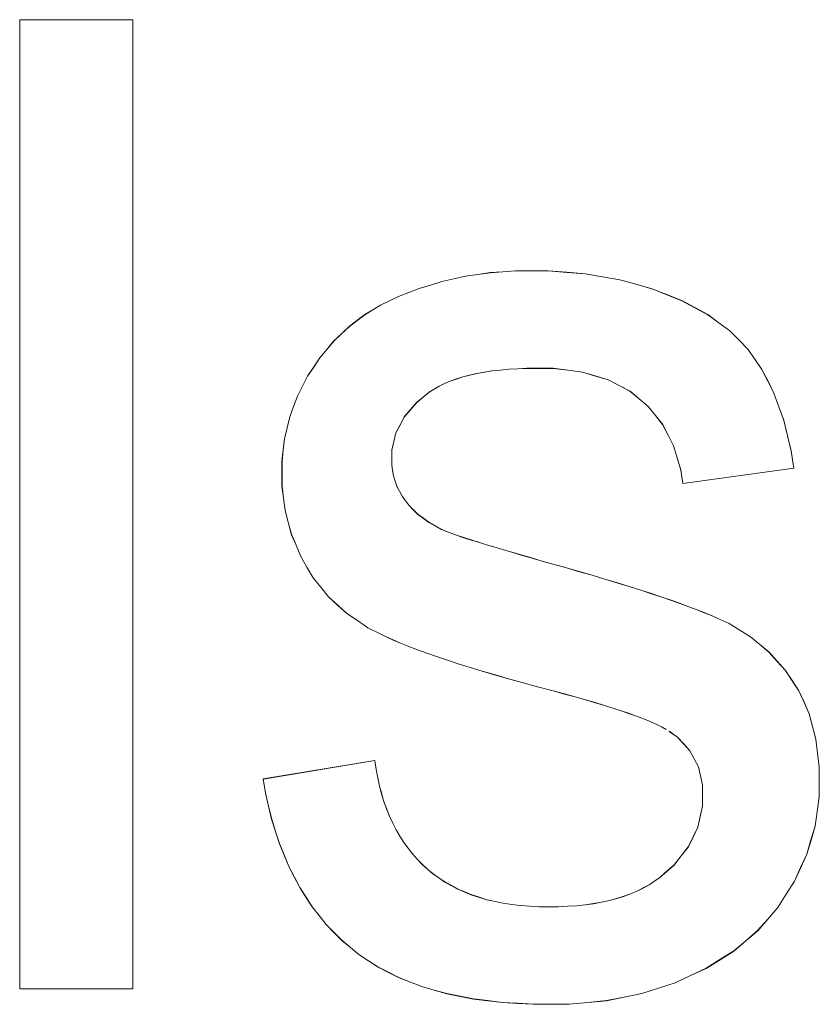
# Model space of a CAD drawing. Extents: x 229 to 926, y 37 to 878.
# Tile 117 of 194: x 335.13 to 337.2, y 834.52 to 837.06. Entities that reach past the tile are written whole.
import ezdxf

# ---------------------------------------------------------------- set-up
doc = ezdxf.new("R2010")
doc.units = 0
doc.layers.get('0').update_dxf_attribs({"lineweight": 13})
doc.layers.add('Beschriftung', color=7, linetype='Continuous', lineweight=25)
doc.layers.add('Beschriftung-A03ENJ5NI0', color=7, linetype='Continuous', lineweight=25)

# ---------------------------------------------------------------- blocks, each defined once
blk = doc.blocks.new('Referenz-A03ENJ5LI0', base_point=(255.7277, 65.704))
at = {"layer": 'Beschriftung', "color": 0, "lineweight": -2}
for p, q in [((335.1315, 834.5615), (335.1315, 837.0615)), ((335.1315, 837.0615), (335.4237, 837.0615)), ((335.4237, 837.0615), (335.4237, 834.5615)), ((336.2211, 836.3861), (336.2517, 836.393)), ((336.2517, 836.393), (336.2822, 836.3999)), ((336.2822, 836.3999), (336.3138, 836.4044)), ((336.3138, 836.4044), (336.3454, 836.409)), ((336.3454, 836.409), (336.3781, 836.4113)), ((336.3781, 836.4113), (336.4108, 836.4136)), ((336.4108, 836.4136), (336.4445, 836.4136)), ((336.4445, 836.4136), (336.4954, 836.4136)), ((336.4954, 836.4136), (336.5431, 836.4098)), ((336.5431, 836.4098), (336.5909, 836.406)), ((336.5909, 836.406), (336.6355, 836.3982)), ((336.6355, 836.3982), (336.6802, 836.3906)), ((336.1358, 836.3576), (336.1621, 836.3678)), ((336.1621, 836.3678), (336.1916, 836.377)), ((336.1916, 836.377), (336.2211, 836.3861)), ((336.6802, 836.3906), (336.7218, 836.3791)), ((336.7218, 836.3791), (336.7632, 836.3675)), ((336.7632, 836.3675), (336.8017, 836.3521)), ((336.086, 836.3363), (336.1093, 836.3475)), ((336.1093, 836.3475), (336.1358, 836.3576)), ((336.8017, 836.3521), (336.8402, 836.3368)), ((336.0426, 836.313), (336.0627, 836.3251)), ((336.0627, 836.3251), (336.086, 836.3363)), ((336.8402, 836.3368), (336.8736, 836.3188)), ((336.8736, 836.3188), (336.9069, 836.3006)), ((336.0053, 836.2876), (336.0224, 836.3007)), ((336.0224, 836.3007), (336.0426, 836.313)), ((336.9069, 836.3006), (336.9354, 836.2798)), ((335.9621, 836.2512), (335.9825, 836.2705)), ((335.9825, 836.2705), (336.0053, 836.2876)), ((336.9354, 836.2798), (336.9637, 836.2591)), ((335.9417, 836.232), (335.9621, 836.2512)), ((336.9637, 836.2591), (336.9871, 836.2355)), ((335.9237, 836.2107), (335.9417, 836.232)), ((336.9871, 836.2355), (337.0103, 836.2119)), ((335.8902, 836.1656), (335.9057, 836.1892)), ((335.9057, 836.1892), (335.9237, 836.2107)), ((337.0103, 836.2119), (337.0287, 836.1857)), ((335.8745, 836.1421), (335.8902, 836.1656)), ((337.0287, 836.1857), (337.047, 836.1594)), ((335.8613, 836.1162), (335.8745, 836.1421)), ((336.2747, 836.1402), (336.2586, 836.1347)), ((336.2927, 836.1446), (336.2747, 836.1402)), ((336.3107, 836.149), (336.2927, 836.1446)), ((336.3305, 836.1522), (336.3107, 836.149)), ((336.3503, 836.1555), (336.3305, 836.1522)), ((336.3719, 836.1577), (336.3503, 836.1555)), ((336.3936, 836.1599), (336.3719, 836.1577)), ((336.417, 836.161), (336.3936, 836.1599)), ((336.4404, 836.1621), (336.417, 836.161)), ((336.4655, 836.1621), (336.4404, 836.1621)), ((336.5083, 836.1621), (336.4655, 836.1621)), ((336.546, 836.1572), (336.5083, 836.1621)), ((336.5839, 836.1522), (336.546, 836.1572)), ((336.617, 836.1424), (336.5839, 836.1522)), ((336.65, 836.1327), (336.617, 836.1424)), ((337.047, 836.1594), (337.0625, 836.1287)), ((335.848, 836.0905), (335.8613, 836.1162)), ((336.2136, 836.1161), (336.201, 836.1085)), ((336.228, 836.1227), (336.2136, 836.1161)), ((336.2424, 836.1293), (336.228, 836.1227)), ((336.2586, 836.1347), (336.2424, 836.1293)), ((336.6782, 836.1179), (336.65, 836.1327)), ((336.7064, 836.1032), (336.6782, 836.1179)), ((337.0625, 836.1287), (337.0779, 836.0981)), ((335.8382, 836.0636), (335.848, 836.0905)), ((336.1776, 836.0921), (336.1561, 836.0745)), ((336.1885, 836.1009), (336.1776, 836.0921)), ((336.201, 836.1085), (336.1885, 836.1009)), ((336.7298, 836.0835), (336.7064, 836.1032)), ((337.0779, 836.0981), (337.0905, 836.063)), ((335.8283, 836.0367), (335.8382, 836.0636)), ((336.1561, 836.0745), (336.14, 836.0556)), ((336.7532, 836.0639), (336.7298, 836.0835)), ((336.7719, 836.0404), (336.7532, 836.0639)), ((337.0905, 836.063), (337.1031, 836.0279)), ((335.8217, 836.0086), (335.8283, 836.0367)), ((336.1239, 836.0365), (336.1131, 836.016)), ((336.14, 836.0556), (336.1239, 836.0365)), ((336.7907, 836.0169), (336.7719, 836.0404)), ((336.1131, 836.016), (336.1023, 835.9955)), ((336.8048, 835.9896), (336.7907, 836.0169)), ((337.1031, 836.0279), (337.1129, 835.9883)), ((335.815, 835.9807), (335.8217, 836.0086)), ((336.1023, 835.9955), (336.0969, 835.9736)), ((336.8189, 835.9622), (336.8048, 835.9896)), ((337.1129, 835.9883), (337.1227, 835.9488)), ((335.8117, 835.9516), (335.815, 835.9807)), ((336.0969, 835.9736), (336.0915, 835.9516)), ((336.8285, 835.9311), (336.8189, 835.9622)), ((335.8084, 835.9224), (335.8117, 835.9516)), ((336.0915, 835.9516), (336.0915, 835.928)), ((337.1227, 835.9488), (337.1295, 835.9048)), ((335.8084, 835.8921), (335.8084, 835.9224)), ((336.0915, 835.928), (336.0915, 835.9131)), ((336.0915, 835.9131), (336.0937, 835.8989)), ((336.8379, 835.8999), (336.8285, 835.9311)), ((335.8084, 835.8589), (335.8084, 835.8921)), ((336.0937, 835.8989), (336.096, 835.8847)), ((336.096, 835.8847), (336.1005, 835.8712)), ((336.8428, 835.8648), (336.8379, 835.8999)), ((337.1295, 835.9048), (336.8428, 835.8648)), ((335.8125, 835.8271), (335.8084, 835.8589)), ((336.1005, 835.8712), (336.1049, 835.8578)), ((336.1049, 835.8578), (336.1117, 835.8451)), ((336.1117, 835.8451), (336.1183, 835.8324)), ((335.8164, 835.7954), (335.8125, 835.8271)), ((336.1183, 835.8324), (336.1273, 835.8205)), ((336.1273, 835.8205), (336.1363, 835.808)), ((336.1363, 835.808), (336.1477, 835.7967)), ((335.8245, 835.765), (335.8164, 835.7954)), ((336.1477, 835.7967), (336.1592, 835.7854)), ((336.1592, 835.7854), (336.1732, 835.7752)), ((335.8325, 835.7346), (335.8245, 835.765)), ((336.1732, 835.7752), (336.1873, 835.7649)), ((336.1873, 835.7649), (336.2039, 835.7557)), ((335.8446, 835.7058), (335.8325, 835.7346)), ((336.2039, 835.7557), (336.2204, 835.7465)), ((336.2204, 835.7465), (336.2395, 835.7384)), ((336.2395, 835.7384), (336.2613, 835.7307)), ((335.8566, 835.6768), (335.8446, 835.7058)), ((336.2613, 835.7307), (336.2722, 835.7271)), ((336.2722, 835.7271), (336.2829, 835.7235)), ((336.2829, 835.7235), (336.2964, 835.7194)), ((336.2964, 835.7194), (336.3099, 835.7151)), ((336.3099, 835.7151), (336.3261, 835.7102)), ((336.3261, 835.7102), (336.3422, 835.7053)), ((336.3422, 835.7053), (336.361, 835.6997)), ((336.361, 835.6997), (336.3799, 835.6941)), ((336.3799, 835.6941), (336.4014, 835.6878)), ((336.4014, 835.6878), (336.4229, 835.6815)), ((336.4229, 835.6815), (336.447, 835.6745)), ((335.8726, 835.6494), (335.8566, 835.6768)), ((336.447, 835.6745), (336.4712, 835.6675)), ((336.4712, 835.6675), (336.4981, 835.6598)), ((336.4981, 835.6598), (336.5369, 835.649)), ((335.8888, 835.6219), (335.8726, 835.6494)), ((336.5369, 835.649), (336.5728, 835.6386)), ((336.5728, 835.6386), (336.6087, 835.6283)), ((335.9085, 835.5973), (335.8888, 835.6219)), ((336.6087, 835.6283), (336.6416, 835.6183)), ((336.6416, 835.6183), (336.6746, 835.6084)), ((336.6746, 835.6084), (336.7046, 835.599)), ((335.9284, 835.5729), (335.9085, 835.5973)), ((336.7046, 835.599), (336.7347, 835.5897)), ((336.7347, 835.5897), (336.7618, 835.5808)), ((336.7618, 835.5808), (336.7889, 835.5719)), ((335.952, 835.5514), (335.9284, 835.5729)), ((336.7889, 835.5719), (336.8131, 835.5635)), ((336.8131, 835.5635), (336.8372, 835.5551)), ((336.8372, 835.5551), (336.8584, 835.5471)), ((335.9756, 835.5298), (335.952, 835.5514)), ((336.0029, 835.5114), (335.9756, 835.5298)), ((336.8584, 835.5471), (336.8797, 835.5393)), ((336.8797, 835.5393), (336.898, 835.5319)), ((336.898, 835.5319), (336.9163, 835.5244)), ((336.0302, 835.4928), (336.0029, 835.5114)), ((336.9163, 835.5244), (336.9317, 835.5175)), ((336.9317, 835.5175), (336.9624, 835.5037)), ((336.9624, 835.5037), (336.9899, 835.4867)), ((336.0614, 835.4773), (336.0302, 835.4928)), ((336.0769, 835.4694), (336.0614, 835.4773)), ((336.9899, 835.4867), (337.0174, 835.4697)), ((336.0956, 835.4614), (336.0769, 835.4694)), ((336.1142, 835.4532), (336.0956, 835.4614)), ((336.1359, 835.4447), (336.1142, 835.4532)), ((337.0174, 835.4697), (337.0415, 835.4495)), ((336.1577, 835.4362), (336.1359, 835.4447)), ((336.1825, 835.4273), (336.1577, 835.4362)), ((336.2073, 835.4185), (336.1825, 835.4273)), ((337.0415, 835.4495), (337.0656, 835.4295)), ((337.0656, 835.4295), (337.0864, 835.4062)), ((336.2352, 835.4093), (336.2073, 835.4185)), ((336.2631, 835.4), (336.2352, 835.4093)), ((337.0864, 835.4062), (337.1073, 835.383)), ((336.2941, 835.3905), (336.2631, 835.4)), ((336.3251, 835.381), (336.2941, 835.3905)), ((336.3592, 835.3711), (336.3251, 835.381)), ((337.1073, 835.383), (337.1248, 835.3565)), ((336.3932, 835.3611), (336.3592, 835.3711)), ((336.4304, 835.3508), (336.3932, 835.3611)), ((336.4676, 835.3405), (336.4304, 835.3508)), ((337.1248, 835.3565), (337.1423, 835.3301)), ((336.5078, 835.3298), (336.4676, 835.3405)), ((336.5377, 835.3219), (336.5078, 835.3298)), ((337.1423, 835.3301), (337.1555, 835.3004)), ((336.5648, 835.3144), (336.5377, 835.3219)), ((336.5919, 835.3068), (336.5648, 835.3144)), ((336.6162, 835.2996), (336.5919, 835.3068)), ((336.6405, 835.2924), (336.6162, 835.2996)), ((337.1555, 835.3004), (337.1686, 835.2708)), ((336.662, 835.2856), (336.6405, 835.2924)), ((336.6835, 835.2786), (336.662, 835.2856)), ((336.7022, 835.2722), (336.6835, 835.2786)), ((336.7208, 835.2657), (336.7022, 835.2722)), ((336.7368, 835.2595), (336.7208, 835.2657)), ((336.7528, 835.2533), (336.7368, 835.2595)), ((336.7659, 835.2475), (336.7528, 835.2533)), ((337.1686, 835.2708), (337.1774, 835.2381)), ((336.779, 835.2417), (336.7659, 835.2475)), ((336.7893, 835.2362), (336.779, 835.2417)), ((336.7996, 835.2308), (336.7893, 835.2362)), ((336.8288, 835.2107), (336.8072, 835.2256)), ((337.1774, 835.2381), (337.1861, 835.2052)), ((336.8451, 835.193), (336.8288, 835.2107)), ((337.1861, 835.2052), (337.1905, 835.1692)), ((336.8612, 835.1753), (336.8451, 835.193)), ((336.872, 835.1547), (336.8612, 835.1753)), ((335.7594, 835.1026), (336.048, 835.1503)), ((336.048, 835.1503), (336.051, 835.1274)), ((336.8829, 835.1342), (336.872, 835.1547)), ((337.1905, 835.1692), (337.1949, 835.1333)), ((336.051, 835.1274), (336.0554, 835.1059)), ((336.8882, 835.111), (336.8829, 835.1342)), ((337.1949, 835.1333), (337.1949, 835.094)), ((335.7655, 835.0667), (335.7594, 835.1026)), ((336.0554, 835.1059), (336.0599, 835.0844)), ((336.8936, 835.0877), (336.8882, 835.111)), ((336.0599, 835.0844), (336.0656, 835.0642)), ((336.8936, 835.0617), (336.8936, 835.0877)), ((337.1949, 835.094), (337.1949, 835.0557)), ((335.7736, 835.0328), (335.7655, 835.0667)), ((336.0656, 835.0642), (336.0714, 835.0441)), ((336.8936, 835.0326), (336.8936, 835.0617)), ((337.1949, 835.0557), (337.1895, 835.0185)), ((335.7817, 834.999), (335.7736, 835.0328)), ((336.0714, 835.0441), (336.0785, 835.0253)), ((336.0785, 835.0253), (336.0857, 835.0064)), ((336.8875, 835.0055), (336.8936, 835.0326)), ((335.7918, 834.9674), (335.7817, 834.999)), ((336.0857, 835.0064), (336.0941, 834.9889)), ((336.8814, 834.9783), (336.8875, 835.0055)), ((337.1895, 835.0185), (337.1842, 834.9812)), ((336.0941, 834.9889), (336.1027, 834.9715)), ((336.1027, 834.9715), (336.1126, 834.9553)), ((336.8692, 834.953), (336.8814, 834.9783)), ((337.1842, 834.9812), (337.1735, 834.9452)), ((335.8018, 834.9359), (335.7918, 834.9674)), ((336.1126, 834.9553), (336.1224, 834.9391)), ((336.857, 834.9276), (336.8692, 834.953)), ((337.1735, 834.9452), (337.1628, 834.909)), ((335.814, 834.9065), (335.8018, 834.9359)), ((336.1224, 834.9391), (336.1337, 834.9243)), ((336.1337, 834.9243), (336.1449, 834.9094)), ((336.8386, 834.9042), (336.857, 834.9276)), ((335.8261, 834.8771), (335.814, 834.9065)), ((336.1449, 834.9094), (336.1575, 834.896)), ((336.1575, 834.896), (336.1701, 834.8825)), ((336.8203, 834.8808), (336.8386, 834.9042)), ((337.1628, 834.909), (337.1468, 834.8741)), ((335.8402, 834.8499), (335.8261, 834.8771)), ((336.1701, 834.8825), (336.184, 834.8703)), ((336.184, 834.8703), (336.198, 834.8581)), ((336.7958, 834.8593), (336.8203, 834.8808)), ((337.1468, 834.8741), (337.1308, 834.8391)), ((335.8543, 834.8228), (335.8402, 834.8499)), ((336.198, 834.8581), (336.2133, 834.8476)), ((336.2133, 834.8476), (336.2287, 834.8369)), ((336.7698, 834.839), (336.7837, 834.8484)), ((336.7837, 834.8484), (336.7958, 834.8593)), ((335.8703, 834.7979), (335.8543, 834.8228)), ((336.2287, 834.8369), (336.2454, 834.8277)), ((336.2454, 834.8277), (336.2621, 834.8186)), ((336.2621, 834.8186), (336.2802, 834.8111)), ((336.7249, 834.8134), (336.7405, 834.8215)), ((336.7405, 834.8215), (336.7559, 834.8296)), ((336.7559, 834.8296), (336.7698, 834.839)), ((337.1308, 834.8391), (337.1095, 834.8052)), ((335.8864, 834.7729), (335.8703, 834.7979)), ((336.2802, 834.8111), (336.2984, 834.8034)), ((336.2984, 834.8034), (336.3178, 834.7974)), ((336.3178, 834.7974), (336.3374, 834.7912)), ((336.3374, 834.7912), (336.3582, 834.7867)), ((336.6533, 834.7892), (336.672, 834.7945)), ((336.672, 834.7945), (336.6908, 834.8)), ((336.6908, 834.8), (336.7079, 834.8067)), ((336.7079, 834.8067), (336.7249, 834.8134)), ((337.1095, 834.8052), (337.088, 834.7713)), ((335.9046, 834.7502), (335.8864, 834.7729)), ((336.3582, 834.7867), (336.3791, 834.7821)), ((336.3791, 834.7821), (336.4014, 834.7791)), ((336.4014, 834.7791), (336.4237, 834.776)), ((336.4237, 834.776), (336.4473, 834.7746)), ((336.4473, 834.7746), (336.471, 834.773)), ((336.471, 834.773), (336.4961, 834.773)), ((336.4961, 834.773), (336.5213, 834.773)), ((336.5213, 834.773), (336.5449, 834.7744)), ((336.5449, 834.7744), (336.5686, 834.7757)), ((336.5686, 834.7757), (336.5906, 834.7783)), ((336.5906, 834.7783), (336.6126, 834.7811)), ((336.6126, 834.7811), (336.633, 834.7851)), ((336.633, 834.7851), (336.6533, 834.7892)), ((337.088, 834.7713), (337.062, 834.7413)), ((335.9226, 834.7274), (335.9046, 834.7502)), ((337.062, 834.7413), (337.0359, 834.7113)), ((335.9426, 834.7069), (335.9226, 834.7274)), ((335.9627, 834.6864), (335.9426, 834.7069)), ((337.0359, 834.7113), (337.0051, 834.6851)), ((335.9848, 834.6681), (335.9627, 834.6864)), ((336.0069, 834.6497), (335.9848, 834.6681)), ((337.0051, 834.6851), (336.9743, 834.6589)), ((336.0315, 834.6337), (336.0069, 834.6497)), ((336.9743, 834.6589), (336.9387, 834.6365)), ((336.0561, 834.6177), (336.0315, 834.6337)), ((336.0832, 834.6039), (336.0561, 834.6177)), ((336.9031, 834.6141), (336.8629, 834.5955)), ((336.9387, 834.6365), (336.9031, 834.6141)), ((336.1103, 834.5902), (336.0832, 834.6039)), ((336.1398, 834.5787), (336.1103, 834.5902)), ((336.8629, 834.5955), (336.8226, 834.5771)), ((336.1694, 834.5672), (336.1398, 834.5787)), ((336.2014, 834.5581), (336.1694, 834.5672)), ((336.7797, 834.5631), (336.7368, 834.5493)), ((336.8226, 834.5771), (336.7797, 834.5631)), ((335.4237, 834.5615), (335.1315, 834.5615)), ((336.2336, 834.5489), (336.2014, 834.5581)), ((336.2681, 834.5421), (336.2336, 834.5489)), ((336.3028, 834.5352), (336.2681, 834.5421)), ((336.6912, 834.5399), (336.6457, 834.5307)), ((336.7368, 834.5493), (336.6912, 834.5399)), ((336.3399, 834.5307), (336.3028, 834.5352)), ((336.377, 834.526), (336.3399, 834.5307)), ((336.4166, 834.5238), (336.377, 834.526)), ((336.4562, 834.5215), (336.4166, 834.5238)), ((336.4983, 834.5215), (336.4562, 834.5215)), ((336.5492, 834.5215), (336.4983, 834.5215)), ((336.5974, 834.5261), (336.5492, 834.5215)), ((336.6457, 834.5307), (336.5974, 834.5261))]:
    blk.add_line(p, q, dxfattribs=at)
blk = doc.blocks.new('Referenz-A03ENJ62I0', base_point=(255.7277, 65.7055))
at = {"layer": 'Beschriftung-A03ENJ5NI0', "color": 0, "lineweight": -2}
for p, q in [((335.1316, 834.5612), (335.1316, 837.0612)), ((335.1316, 837.0612), (335.4238, 837.0612)), ((335.4238, 837.0612), (335.4238, 834.5612)), ((336.2212, 836.3859), (336.2518, 836.3927)), ((336.2518, 836.3927), (336.2823, 836.3997)), ((336.2823, 836.3997), (336.3139, 836.4042)), ((336.3139, 836.4042), (336.3455, 836.4088)), ((336.3455, 836.4088), (336.3782, 836.4111)), ((336.3782, 836.4111), (336.4109, 836.4134)), ((336.4109, 836.4134), (336.4446, 836.4134)), ((336.4446, 836.4134), (336.4956, 836.4134)), ((336.4956, 836.4134), (336.5432, 836.4095)), ((336.5432, 836.4095), (336.591, 836.4057)), ((336.591, 836.4057), (336.6356, 836.398)), ((336.6356, 836.398), (336.6803, 836.3903)), ((336.1359, 836.3574), (336.1622, 836.3676)), ((336.1622, 836.3676), (336.1917, 836.3767)), ((336.1917, 836.3767), (336.2212, 836.3859)), ((336.6803, 836.3903), (336.7219, 836.3788)), ((336.7219, 836.3788), (336.7633, 836.3672)), ((336.7633, 836.3672), (336.8018, 836.3519)), ((336.0861, 836.3361), (336.1094, 836.3473)), ((336.1094, 836.3473), (336.1359, 836.3574)), ((336.8018, 836.3519), (336.8403, 836.3365)), ((336.0427, 836.3127), (336.0628, 836.3249)), ((336.0628, 836.3249), (336.0861, 836.3361)), ((336.8403, 836.3365), (336.8737, 836.3185)), ((336.8737, 836.3185), (336.907, 836.3004)), ((336.0054, 836.2873), (336.0225, 836.3004)), ((336.0225, 836.3004), (336.0427, 836.3127)), ((336.907, 836.3004), (336.9355, 836.2796)), ((335.9622, 836.251), (335.9826, 836.2702)), ((335.9826, 836.2702), (336.0054, 836.2873)), ((336.9355, 836.2796), (336.9638, 836.2588)), ((335.9418, 836.2318), (335.9622, 836.251)), ((336.9638, 836.2588), (336.9872, 836.2353)), ((335.9238, 836.2104), (335.9418, 836.2318)), ((336.9872, 836.2353), (337.0104, 836.2117)), ((335.8903, 836.1654), (335.9058, 836.189)), ((335.9058, 836.189), (335.9238, 836.2104)), ((337.0104, 836.2117), (337.0288, 836.1855)), ((335.8746, 836.1418), (335.8903, 836.1654)), ((337.0288, 836.1855), (337.0471, 836.1592)), ((335.8614, 836.116), (335.8746, 836.1418)), ((336.2748, 836.14), (336.2587, 836.1344)), ((336.2929, 836.1443), (336.2748, 836.14)), ((336.3108, 836.1488), (336.2929, 836.1443)), ((336.3306, 836.152), (336.3108, 836.1488)), ((336.3504, 836.1553), (336.3306, 836.152)), ((336.372, 836.1574), (336.3504, 836.1553)), ((336.3937, 836.1597), (336.372, 836.1574)), ((336.4171, 836.1607), (336.3937, 836.1597)), ((336.4405, 836.1619), (336.4171, 836.1607)), ((336.4656, 836.1619), (336.4405, 836.1619)), ((336.5084, 836.1619), (336.4656, 836.1619)), ((336.5461, 836.1569), (336.5084, 836.1619)), ((336.584, 836.152), (336.5461, 836.1569)), ((336.6171, 836.1422), (336.584, 836.152)), ((336.6501, 836.1324), (336.6171, 836.1422)), ((337.0471, 836.1592), (337.0626, 836.1285)), ((335.8482, 836.0902), (335.8614, 836.116)), ((336.2138, 836.1159), (336.2011, 836.1082)), ((336.2281, 836.1225), (336.2138, 836.1159)), ((336.2425, 836.1291), (336.2281, 836.1225)), ((336.2587, 836.1344), (336.2425, 836.1291)), ((336.6783, 836.1176), (336.6501, 836.1324)), ((336.7065, 836.1029), (336.6783, 836.1176)), ((337.0626, 836.1285), (337.078, 836.0979)), ((335.8383, 836.0634), (335.8482, 836.0902)), ((336.1777, 836.0918), (336.1563, 836.0743)), ((336.1886, 836.1006), (336.1777, 836.0918)), ((336.2011, 836.1082), (336.1886, 836.1006)), ((336.7299, 836.0833), (336.7065, 836.1029)), ((337.078, 836.0979), (337.0906, 836.0628)), ((335.8284, 836.0365), (335.8383, 836.0634)), ((336.1563, 836.0743), (336.1401, 836.0553)), ((336.7533, 836.0637), (336.7299, 836.0833)), ((336.772, 836.0401), (336.7533, 836.0637)), ((337.0906, 836.0628), (337.1032, 836.0276)), ((335.8218, 836.0084), (335.8284, 836.0365)), ((336.124, 836.0363), (336.1132, 836.0158)), ((336.1401, 836.0553), (336.124, 836.0363)), ((336.7908, 836.0167), (336.772, 836.0401)), ((336.1132, 836.0158), (336.1024, 835.9953)), ((336.8049, 835.9893), (336.7908, 836.0167)), ((337.1032, 836.0276), (337.113, 835.9881)), ((335.8151, 835.9804), (335.8218, 836.0084)), ((336.1024, 835.9953), (336.0971, 835.9734)), ((336.819, 835.9619), (336.8049, 835.9893)), ((337.113, 835.9881), (337.1228, 835.9486)), ((335.8118, 835.9513), (335.8151, 835.9804)), ((336.0971, 835.9734), (336.0916, 835.9513)), ((336.8286, 835.9308), (336.819, 835.9619)), ((335.8085, 835.9221), (335.8118, 835.9513)), ((336.0916, 835.9513), (336.0916, 835.9278)), ((337.1228, 835.9486), (337.1296, 835.9046)), ((335.8085, 835.8919), (335.8085, 835.9221)), ((336.0916, 835.9278), (336.0916, 835.9129)), ((336.0916, 835.9129), (336.0938, 835.8986)), ((336.838, 835.8996), (336.8286, 835.9308)), ((335.8085, 835.8587), (335.8085, 835.8919)), ((336.0938, 835.8986), (336.0961, 835.8844)), ((336.0961, 835.8844), (336.1006, 835.871)), ((336.8429, 835.8646), (336.838, 835.8996)), ((337.1296, 835.9046), (336.8429, 835.8646)), ((335.8126, 835.8269), (335.8085, 835.8587)), ((336.1006, 835.871), (336.105, 835.8575)), ((336.105, 835.8575), (336.1118, 835.8448)), ((336.1118, 835.8448), (336.1184, 835.8321)), ((335.8165, 835.7952), (335.8126, 835.8269)), ((336.1184, 835.8321), (336.1274, 835.8202)), ((336.1274, 835.8202), (336.1364, 835.8078)), ((336.1364, 835.8078), (336.1478, 835.7965)), ((335.8247, 835.7648), (335.8165, 835.7952)), ((336.1478, 835.7965), (336.1593, 835.7851)), ((336.1593, 835.7851), (336.1733, 835.7749)), ((335.8326, 835.7344), (335.8247, 835.7648)), ((336.1733, 835.7749), (336.1874, 835.7646)), ((336.1874, 835.7646), (336.204, 835.7555)), ((335.8447, 835.7055), (335.8326, 835.7344)), ((336.204, 835.7555), (336.2205, 835.7463)), ((336.2205, 835.7463), (336.2396, 835.7381)), ((336.2396, 835.7381), (336.2614, 835.7304)), ((335.8567, 835.6766), (335.8447, 835.7055)), ((336.2614, 835.7304), (336.2723, 835.7268)), ((336.2723, 835.7268), (336.283, 835.7233)), ((336.283, 835.7233), (336.2965, 835.7191)), ((336.2965, 835.7191), (336.31, 835.7149)), ((336.31, 835.7149), (336.3262, 835.71)), ((336.3262, 835.71), (336.3424, 835.7051)), ((336.3424, 835.7051), (336.3612, 835.6995)), ((336.3612, 835.6995), (336.38, 835.6938)), ((336.38, 835.6938), (336.4015, 835.6875)), ((336.4015, 835.6875), (336.423, 835.6813)), ((336.423, 835.6813), (336.4471, 835.6743)), ((335.8727, 835.6491), (335.8567, 835.6766)), ((336.4471, 835.6743), (336.4713, 835.6673)), ((336.4713, 835.6673), (336.4982, 835.6595)), ((336.4982, 835.6595), (336.5371, 835.6487)), ((335.8889, 835.6216), (335.8727, 835.6491)), ((336.5371, 835.6487), (336.5729, 835.6383)), ((336.5729, 835.6383), (336.6088, 835.628)), ((335.9086, 835.5971), (335.8889, 835.6216)), ((336.6088, 835.628), (336.6417, 835.6181)), ((336.6417, 835.6181), (336.6747, 835.6082)), ((336.6747, 835.6082), (336.7047, 835.5988)), ((335.9285, 835.5727), (335.9086, 835.5971)), ((336.7047, 835.5988), (336.7348, 835.5894)), ((336.7348, 835.5894), (336.7619, 835.5806)), ((336.7619, 835.5806), (336.789, 835.5717)), ((335.9521, 835.5511), (335.9285, 835.5727)), ((336.789, 835.5717), (336.8132, 835.5633)), ((336.8132, 835.5633), (336.8373, 835.5548)), ((336.8373, 835.5548), (336.8585, 835.5469)), ((335.9757, 835.5296), (335.9521, 835.5511)), ((336.003, 835.5111), (335.9757, 835.5296)), ((336.8585, 835.5469), (336.8798, 835.539)), ((336.8798, 835.539), (336.8981, 835.5316)), ((336.8981, 835.5316), (336.9164, 835.5242)), ((336.0303, 835.4926), (336.003, 835.5111)), ((336.9164, 835.5242), (336.9318, 835.5172)), ((336.9318, 835.5172), (336.9625, 835.5035)), ((336.9625, 835.5035), (336.99, 835.4864)), ((336.0615, 835.477), (336.0303, 835.4926)), ((336.077, 835.4692), (336.0615, 835.477)), ((336.99, 835.4864), (337.0175, 835.4695)), ((336.0957, 835.4611), (336.077, 835.4692)), ((336.1143, 835.453), (336.0957, 835.4611)), ((336.136, 835.4445), (336.1143, 835.453)), ((337.0175, 835.4695), (337.0416, 835.4493)), ((336.1578, 835.436), (336.136, 835.4445)), ((336.1826, 835.4271), (336.1578, 835.436)), ((336.2074, 835.4183), (336.1826, 835.4271)), ((337.0416, 835.4493), (337.0657, 835.4292)), ((337.0657, 835.4292), (337.0866, 835.406)), ((336.2353, 835.4091), (336.2074, 835.4183)), ((336.2632, 835.3998), (336.2353, 835.4091)), ((337.0866, 835.406), (337.1074, 835.3827)), ((336.2942, 835.3902), (336.2632, 835.3998)), ((336.3252, 835.3808), (336.2942, 835.3902)), ((336.3593, 835.3708), (336.3252, 835.3808)), ((337.1074, 835.3827), (337.1249, 835.3562)), ((336.3933, 835.3609), (336.3593, 835.3708)), ((336.4305, 835.3506), (336.3933, 835.3609)), ((336.4677, 835.3402), (336.4305, 835.3506)), ((337.1249, 835.3562), (337.1424, 835.3299)), ((336.5079, 835.3296), (336.4677, 835.3402)), ((336.5378, 835.3217), (336.5079, 835.3296)), ((337.1424, 835.3299), (337.1556, 835.3002)), ((336.5649, 835.3141), (336.5378, 835.3217)), ((336.592, 835.3066), (336.5649, 835.3141)), ((336.6163, 835.2994), (336.592, 835.3066)), ((336.6406, 835.2922), (336.6163, 835.2994)), ((337.1556, 835.3002), (337.1687, 835.2706)), ((336.6621, 835.2854), (336.6406, 835.2922)), ((336.6836, 835.2784), (336.6621, 835.2854)), ((336.7023, 835.2719), (336.6836, 835.2784)), ((336.721, 835.2655), (336.7023, 835.2719)), ((336.7369, 835.2592), (336.721, 835.2655)), ((336.7529, 835.2531), (336.7369, 835.2592)), ((336.766, 835.2472), (336.7529, 835.2531)), ((337.1687, 835.2706), (337.1775, 835.2378)), ((336.7791, 835.2415), (336.766, 835.2472)), ((336.7894, 835.236), (336.7791, 835.2415)), ((336.7997, 835.2306), (336.7894, 835.236)), ((336.8289, 835.2105), (336.8073, 835.2254)), ((337.1775, 835.2378), (337.1862, 835.205)), ((336.8452, 835.1927), (336.8289, 835.2105)), ((337.1862, 835.205), (337.1906, 835.169)), ((336.8613, 835.175), (336.8452, 835.1927)), ((336.8721, 835.1545), (336.8613, 835.175)), ((335.7595, 835.1024), (336.0481, 835.1501)), ((336.0481, 835.1501), (336.0511, 835.1272)), ((336.883, 835.134), (336.8721, 835.1545)), ((337.1906, 835.169), (337.195, 835.133)), ((336.0511, 835.1272), (336.0555, 835.1057)), ((336.8883, 835.1107), (336.883, 835.134)), ((337.195, 835.133), (337.195, 835.0938)), ((335.7656, 835.0664), (335.7595, 835.1024)), ((336.0555, 835.1057), (336.06, 835.0842)), ((336.8937, 835.0875), (336.8883, 835.1107)), ((336.06, 835.0842), (336.0657, 835.064)), ((336.8937, 835.0614), (336.8937, 835.0875)), ((337.195, 835.0938), (337.195, 835.0555)), ((335.7738, 835.0326), (335.7656, 835.0664)), ((336.0657, 835.064), (336.0715, 835.0439)), ((336.8937, 835.0324), (336.8937, 835.0614)), ((337.195, 835.0555), (337.1896, 835.0183)), ((335.7818, 834.9988), (335.7738, 835.0326)), ((336.0715, 835.0439), (336.0786, 835.0251)), ((336.0786, 835.0251), (336.0858, 835.0062)), ((336.8876, 835.0052), (336.8937, 835.0324)), ((335.7919, 834.9672), (335.7818, 834.9988)), ((336.0858, 835.0062), (336.0942, 834.9887)), ((336.8815, 834.9781), (336.8876, 835.0052)), ((337.1896, 835.0183), (337.1843, 834.981)), ((336.0942, 834.9887), (336.1028, 834.9712)), ((336.1028, 834.9712), (336.1127, 834.955)), ((336.8693, 834.9527), (336.8815, 834.9781)), ((337.1843, 834.981), (337.1736, 834.9449)), ((335.8019, 834.9357), (335.7919, 834.9672)), ((336.1127, 834.955), (336.1225, 834.9389)), ((336.8571, 834.9274), (336.8693, 834.9527)), ((337.1736, 834.9449), (337.1629, 834.9088)), ((335.8142, 834.9063), (335.8019, 834.9357)), ((336.1225, 834.9389), (336.1338, 834.924)), ((336.1338, 834.924), (336.145, 834.9092)), ((336.8387, 834.904), (336.8571, 834.9274)), ((335.8262, 834.8769), (335.8142, 834.9063)), ((336.145, 834.9092), (336.1576, 834.8957)), ((336.1576, 834.8957), (336.1702, 834.8822)), ((336.8204, 834.8806), (336.8387, 834.904)), ((337.1629, 834.9088), (337.1469, 834.8739)), ((335.8403, 834.8497), (335.8262, 834.8769)), ((336.1702, 834.8822), (336.1841, 834.87)), ((336.1841, 834.87), (336.1981, 834.8579)), ((336.7959, 834.859), (336.8204, 834.8806)), ((337.1469, 834.8739), (337.1309, 834.8388)), ((335.8544, 834.8226), (335.8403, 834.8497)), ((336.1981, 834.8579), (336.2134, 834.8473)), ((336.2134, 834.8473), (336.2288, 834.8366)), ((336.7699, 834.8388), (336.7838, 834.8482)), ((336.7838, 834.8482), (336.7959, 834.859)), ((335.8704, 834.7976), (335.8544, 834.8226)), ((336.2288, 834.8366), (336.2456, 834.8275)), ((336.2456, 834.8275), (336.2622, 834.8183)), ((336.2622, 834.8183), (336.2803, 834.8108)), ((336.725, 834.8132), (336.7406, 834.8213)), ((336.7406, 834.8213), (336.756, 834.8294)), ((336.756, 834.8294), (336.7699, 834.8388)), ((337.1309, 834.8388), (337.1096, 834.805)), ((335.8865, 834.7727), (335.8704, 834.7976)), ((336.2803, 834.8108), (336.2985, 834.8031)), ((336.2985, 834.8031), (336.3179, 834.7971)), ((336.3179, 834.7971), (336.3375, 834.791)), ((336.6534, 834.789), (336.6721, 834.7943)), ((336.6721, 834.7943), (336.6909, 834.7997)), ((336.6909, 834.7997), (336.708, 834.8064)), ((336.708, 834.8064), (336.725, 834.8132)), ((337.1096, 834.805), (337.0881, 834.7711)), ((335.9047, 834.75), (335.8865, 834.7727)), ((336.3375, 834.791), (336.3583, 834.7865)), ((336.3583, 834.7865), (336.3792, 834.7818)), ((336.3792, 834.7818), (336.4015, 834.7788)), ((336.4015, 834.7788), (336.4238, 834.7758)), ((336.4238, 834.7758), (336.4474, 834.7743)), ((336.4474, 834.7743), (336.4711, 834.7728)), ((336.4711, 834.7728), (336.4962, 834.7728)), ((336.4962, 834.7728), (336.5214, 834.7728)), ((336.5214, 834.7728), (336.545, 834.7741)), ((336.545, 834.7741), (336.5687, 834.7754)), ((336.5687, 834.7754), (336.5907, 834.7781)), ((336.5907, 834.7781), (336.6127, 834.7809)), ((336.6127, 834.7809), (336.6331, 834.7849)), ((336.6331, 834.7849), (336.6534, 834.789)), ((337.0881, 834.7711), (337.0621, 834.7411)), ((335.9227, 834.7272), (335.9047, 834.75)), ((337.0621, 834.7411), (337.036, 834.711)), ((335.9428, 834.7066), (335.9227, 834.7272)), ((335.9628, 834.6861), (335.9428, 834.7066)), ((337.036, 834.711), (337.0052, 834.6848)), ((335.9849, 834.6678), (335.9628, 834.6861)), ((336.007, 834.6495), (335.9849, 834.6678)), ((337.0052, 834.6848), (336.9744, 834.6587)), ((336.0316, 834.6335), (336.007, 834.6495)), ((336.9744, 834.6587), (336.9388, 834.6363)), ((336.0562, 834.6175), (336.0316, 834.6335)), ((336.0833, 834.6037), (336.0562, 834.6175)), ((336.9032, 834.6139), (336.863, 834.5953)), ((336.9388, 834.6363), (336.9032, 834.6139)), ((336.1104, 834.5899), (336.0833, 834.6037)), ((336.1399, 834.5785), (336.1104, 834.5899)), ((336.863, 834.5953), (336.8227, 834.5769)), ((336.1695, 834.567), (336.1399, 834.5785)), ((336.2015, 834.5578), (336.1695, 834.567)), ((336.7798, 834.5629), (336.7369, 834.549)), ((336.8227, 834.5769), (336.7798, 834.5629)), ((335.4238, 834.5612), (335.1316, 834.5612)), ((336.2337, 834.5487), (336.2015, 834.5578)), ((336.2683, 834.5418), (336.2337, 834.5487)), ((336.3029, 834.5349), (336.2683, 834.5418)), ((336.6913, 834.5397), (336.6458, 834.5305)), ((336.7369, 834.549), (336.6913, 834.5397)), ((336.34, 834.5304), (336.3029, 834.5349)), ((336.3771, 834.5258), (336.34, 834.5304)), ((336.4167, 834.5236), (336.3771, 834.5258)), ((336.4563, 834.5213), (336.4167, 834.5236)), ((336.4984, 834.5213), (336.4563, 834.5213)), ((336.5493, 834.5213), (336.4984, 834.5213)), ((336.5975, 834.5258), (336.5493, 834.5213)), ((336.6458, 834.5305), (336.5975, 834.5258))]:
    blk.add_line(p, q, dxfattribs=at)

msp = doc.modelspace()

# ---------------------------------------------------------------- block references
at = {"color": 251, "lineweight": 13, "ltscale": 0.13, "true_color": 0x606060}
for name, p in [('Referenz-A03ENJ5LI0', (255.7277, 65.704)), ('Referenz-A03ENJ62I0', (255.7277, 65.7055))]:
    msp.add_blockref(name, p, dxfattribs=at)

doc.saveas('drawing.dxf')
